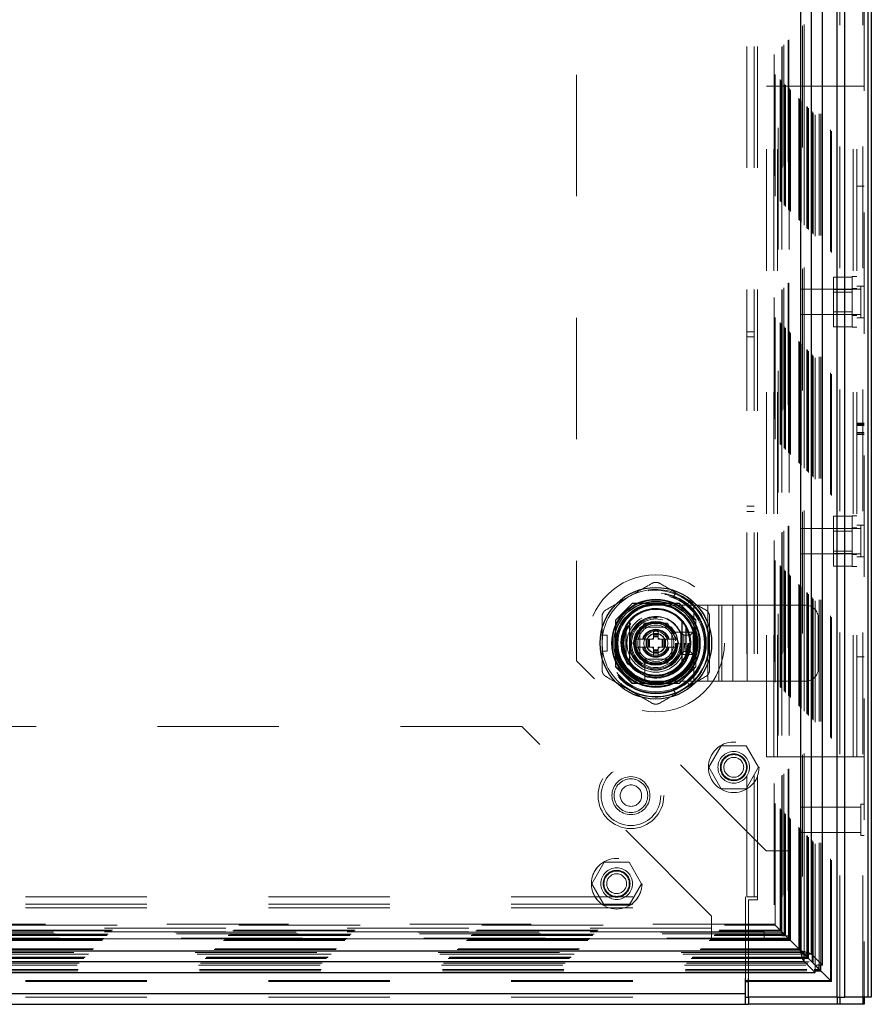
# Model space of a CAD drawing. Header units: inches. Extents: x 0.2 to 10.8, y 0.2 to 8.2.
# Tile 63 of 127: x 4.2 to 4.9, y 3 to 3.8. Entities that reach past the tile are written whole.
import ezdxf

# ---------------------------------------------------------------- set-up
doc = ezdxf.new("R2010")
doc.units = ezdxf.units.IN
doc.header["$MEASUREMENT"] = 0
doc.linetypes.add('HIDDEN', pattern=[0.075, 0.05, -0.025])

msp = doc.modelspace()

# ---------------------------------------------------------------- linework, layer by layer
at = {"color": 7, "linetype": 'HIDDEN', "lineweight": 18}
for p, q in [((4.9023883, 2.999053), (4.9023883, 5.4437021)), ((4.903267, 5.4448824), (4.903267, 2.999053)), ((4.881191, 2.999053), (4.881191, 5.4344696)), ((4.8833124, 2.999053), (4.8833124, 5.4347285)), ((4.8765283, 3.0117741), (4.8765283, 5.4221488)), ((4.8756044, 3.012687), (4.8756044, 5.4212358)), ((4.8604944, 3.0277936), (4.8604944, 5.4061276)), ((4.8613994, 3.026892), (4.8613994, 5.4070309)), ((4.8631017, 3.0251574), (4.8631017, 5.4087655)), ((4.8664681, 3.0259566), (4.8664681, 5.4079662)), ((4.8676013, 3.0258498), (4.8676013, 5.4080731)), ((4.8526581, 5.3982864), (4.8526581, 3.0356388)), ((4.8538523, 3.0344391), (4.8538523, 5.3994837)), ((4.8539863, 5.3996198), (4.8539863, 3.0343033)), ((4.8540171, 3.0342419), (4.8540171, 5.3996809)), ((4.8562789, 3.0320024), (4.8562789, 5.4019077)), ((4.8566861, 3.0316054), (4.8566861, 5.4023175)), ((4.8568358, 3.0314557), (4.8568358, 5.4024672)), ((4.8576497, 3.0306417), (4.8576497, 5.4032811)), ((4.8495002, 3.0387912), (4.8495002, 5.3951316)), ((4.850231, 3.0380605), (4.850231, 5.3958624)), ((4.8510627, 5.3967358), (4.8510627, 3.0371871)), ((4.8515333, 3.0367581), (4.8515333, 5.3971648)), ((4.8355771, 5.381228), (4.8355771, 3.0526957)), ((4.8371997, 5.3828311), (4.8371997, 3.0510918)), ((4.8374878, 3.0508036), (4.8374878, 5.3831192)), ((4.838417, 3.0498744), (4.838417, 5.3840484)), ((4.838658, 3.0496334), (4.838658, 5.3842894)), ((4.838658, 3.0496334), (4.838658, 5.3842894)), ((4.840902, 5.3865433), (4.840902, 3.0473495)), ((4.8409497, 3.0473418), (4.8409497, 5.3865811)), ((4.8413663, 3.0469251), (4.8413663, 5.3869977)), ((4.8413663, 5.3869977), (4.8413663, 3.0469251)), ((4.8415702, 3.0467444), (4.8415702, 5.3871712)), ((4.841783, 3.0465084), (4.841783, 5.3874144)), ((4.8426163, 3.0456751), (4.8426163, 5.3882477)), ((4.8292779, 5.3749079), (4.8292779, 3.0590157)), ((4.8300063, 3.0582851), (4.8300063, 5.3756377)), ((4.8340968, 3.0541947), (4.8340968, 5.3797282)), ((4.8348698, 3.0534216), (4.8348698, 5.3805012)), ((4.8066837, 3.0814696), (4.8066837, 5.3523863)), ((4.8126837, 3.0814696), (4.8126837, 5.3523863)), ((4.8156837, 3.0814696), (4.8156837, 5.3523863)), ((4.8156837, 3.0814696), (4.8156837, 5.3523863)), ((4.8325105, 5.3144198), (4.8325105, 3.1195031)), ((4.8325105, 5.3144198), (4.8325105, 3.1195031)), ((4.8355105, 5.3144198), (4.8355105, 3.1195031)), ((4.8415105, 5.3144198), (4.8415105, 3.1195031)), ((4.6665105, 5.1581698), (4.6665105, 3.2757531)), ((4.8231004, 3.7486363), (4.8291004, 3.7486363)), ((4.8231004, 3.196803), (4.8231004, 3.7486363)), ((4.8291004, 3.196803), (4.8291004, 3.7486363)), ((4.8321004, 3.7486363), (4.8291004, 3.7486363)), ((4.8321004, 3.196803), (4.8321004, 3.7486363)), ((4.8321004, 3.196803), (4.8321004, 3.7486363)), ((4.894267, 3.7486363), (4.8321004, 3.7486363)), ((4.894267, 3.196803), (4.894267, 3.7486363)), ((4.903267, 3.7486363), (4.894267, 3.7486363)), ((4.894267, 3.196803), (4.894267, 3.7486363)), ((4.897267, 3.196803), (4.897267, 3.7486363)), ((4.903267, 3.6663967), (4.897267, 3.6663967)), ((4.893517, 3.5916322), (4.8781004, 3.5916322)), ((4.8781004, 3.5916322), (4.8781004, 3.5813843)), ((4.893517, 3.550303), (4.893517, 3.5919696)), ((4.897267, 3.5919696), (4.893517, 3.5919696)), ((4.897267, 3.582178), (4.893517, 3.582178)), ((4.903267, 3.5841571), (4.897267, 3.5841571)), ((4.9006629, 3.5841571), (4.9006629, 3.5581155)), ((4.8511837, 3.581553), (4.8511837, 3.5607196)), ((4.9006629, 3.581553), (4.8511837, 3.581553)), ((4.893517, 3.5813843), (4.8781004, 3.5813843)), ((4.8781004, 3.5813843), (4.8781004, 3.5608883)), ((4.893517, 3.5792988), (4.8781004, 3.5792988)), ((4.8511837, 3.5607196), (4.9006629, 3.5607196)), ((4.8781004, 3.5629738), (4.893517, 3.5629738)), ((4.893517, 3.5608883), (4.8781004, 3.5608883)), ((4.8781004, 3.5608883), (4.8781004, 3.5506404)), ((4.893517, 3.5600946), (4.897267, 3.5600946)), ((4.903267, 3.5581155), (4.897267, 3.5581155)), ((4.893517, 3.5506404), (4.8781004, 3.5506404)), ((4.893517, 3.550303), (4.897267, 3.550303)), ((4.8126837, 3.546678), (4.8066837, 3.546678)), ((4.8066837, 3.5425113), (4.8126837, 3.5425113)), ((4.903267, 3.4713368), (4.897267, 3.4713368)), ((4.903267, 3.4709365), (4.897267, 3.4709365)), ((4.903267, 3.4706963), (4.897267, 3.4706963)), ((4.903267, 3.469876), (4.897267, 3.469876)), ((4.903267, 3.4694472), (4.897267, 3.4694472)), ((4.903267, 3.4633622), (4.897267, 3.4633622)), ((4.903267, 3.4623373), (4.897267, 3.4623373)), ((4.897267, 3.4621196), (4.903267, 3.4621196)), ((4.903267, 3.461953), (4.897267, 3.461953)), ((4.8066837, 3.402928), (4.8126837, 3.402928)), ((4.8066837, 3.3987613), (4.8126837, 3.3987613)), ((4.893517, 3.3947989), (4.8781004, 3.3947989)), ((4.8781004, 3.3947989), (4.8781004, 3.3845509)), ((4.893517, 3.3534696), (4.893517, 3.3951363)), ((4.897267, 3.3951363), (4.893517, 3.3951363)), ((4.8511837, 3.3847196), (4.8511837, 3.3638863)), ((4.9006629, 3.3847196), (4.8511837, 3.3847196)), ((4.893517, 3.3845509), (4.8781004, 3.3845509)), ((4.8781004, 3.3845509), (4.8781004, 3.364055)), ((4.893517, 3.3824655), (4.8781004, 3.3824655)), ((4.897267, 3.3853446), (4.893517, 3.3853446)), ((4.903267, 3.3873238), (4.897267, 3.3873238)), ((4.9006629, 3.3873238), (4.9006629, 3.3612821)), ((4.8511837, 3.3638863), (4.9006629, 3.3638863)), ((4.8781004, 3.3661405), (4.893517, 3.3661405)), ((4.893517, 3.364055), (4.8781004, 3.364055)), ((4.8781004, 3.364055), (4.8781004, 3.353807)), ((4.893517, 3.3632613), (4.897267, 3.3632613)), ((4.903267, 3.3612821), (4.897267, 3.3612821)), ((4.893517, 3.353807), (4.8781004, 3.353807)), ((4.893517, 3.3534696), (4.897267, 3.3534696)), ((4.7461998, 3.3281679), (4.7483319, 3.3318608)), ((4.759697, 3.3252991), (4.7483319, 3.3318608)), ((4.7124691, 3.3230309), (4.6987605, 3.3093223)), ((4.7126191, 3.3231809), (4.7124691, 3.3230309)), ((4.7509686, 3.3230309), (4.7124691, 3.3230309)), ((4.7511185, 3.3231809), (4.7126191, 3.3231809)), ((4.7469035, 3.3230309), (4.7168341, 3.3230309)), ((4.7461998, 3.3281679), (4.757565, 3.3216063)), ((4.7646772, 3.3093223), (4.7509686, 3.3230309)), ((4.7648271, 3.3094722), (4.7511185, 3.3231809)), ((4.757565, 3.3216063), (4.759697, 3.3252991)), ((4.7318671, 3.3214742), (4.7631171, 3.3214742)), ((4.7631171, 3.2589742), (4.7631171, 3.3214742)), ((4.7631171, 3.3214742), (4.7862936, 3.3214742)), ((4.7631171, 3.2589742), (4.7631171, 3.3214742)), ((4.7747054, 3.2589742), (4.7747054, 3.3214742)), ((4.7837615, 3.2589742), (4.7837615, 3.3214742)), ((4.7862936, 3.2589742), (4.7862936, 3.3214742)), ((4.7862936, 3.3214742), (4.7953497, 3.3214742)), ((4.7953497, 3.2589742), (4.7953497, 3.3214742)), ((4.7953497, 3.3214742), (4.8069379, 3.3214742)), ((4.8069379, 3.2589742), (4.8069379, 3.3214742)), ((4.8069379, 3.3214742), (4.8552005, 3.3214742)), ((4.8069379, 3.2589742), (4.8069379, 3.3214742)), ((4.6987605, 3.3093223), (4.6987605, 3.2708229)), ((4.6989105, 3.3094722), (4.6989105, 3.2709728)), ((4.7129268, 3.2902225), (4.7223978, 3.3066267)), ((4.7223978, 3.3066267), (4.7413398, 3.3066267)), ((4.7413398, 3.3066267), (4.7508107, 3.2902225)), ((4.7646772, 3.2708229), (4.7646772, 3.3093223)), ((4.7648271, 3.2709728), (4.7648271, 3.3094722)), ((4.8656171, 3.2693908), (4.8656171, 3.3110575)), ((4.6990604, 3.3052572), (4.6990604, 3.2751878)), ((4.7187421, 3.3033492), (4.7187421, 3.2770992)), ((4.7449921, 3.3033492), (4.7187421, 3.3033492)), ((4.7187454, 3.2997891), (4.7187454, 3.2806559)), ((4.7414354, 3.3033459), (4.7223022, 3.3033459)), ((4.7299003, 3.300065), (4.7338373, 3.300065)), ((4.7299003, 3.300065), (4.7299003, 3.2982606)), ((4.7338373, 3.300065), (4.7338373, 3.2982606)), ((4.7449921, 3.2770992), (4.7449921, 3.3033492)), ((4.7449921, 3.2806559), (4.7449921, 3.2997891)), ((4.7590666, 3.2994089), (4.7454595, 3.2994089)), ((4.7524921, 3.2810575), (4.7524921, 3.2993908)), ((4.7549921, 3.2968908), (4.7524921, 3.2993908)), ((4.7524921, 3.2993908), (4.7624921, 3.2993908)), ((4.7599921, 3.2968908), (4.7624921, 3.2993908)), ((4.7624921, 3.2993908), (4.7624921, 3.2810575)), ((4.7646772, 3.2751878), (4.7646772, 3.3052572)), ((4.6875774, 3.2836608), (4.6875774, 3.2967842)), ((4.6875774, 3.2967842), (4.6918416, 3.2967842)), ((4.6918416, 3.2836608), (4.6918416, 3.2967842)), ((4.7238307, 3.2935034), (4.714821, 3.2935034)), ((4.7238307, 3.2935034), (4.7238307, 3.2869417)), ((4.7244869, 3.2935034), (4.7238307, 3.2935034)), ((4.7244869, 3.2935034), (4.7244869, 3.2869417)), ((4.7247752, 3.2935034), (4.7244869, 3.2935034)), ((4.725839, 3.2935034), (4.7247752, 3.2935034)), ((4.7247752, 3.2935034), (4.7247752, 3.2869417)), ((4.726535, 3.2935034), (4.725839, 3.2935034)), ((4.725839, 3.2935034), (4.725839, 3.2869417)), ((4.7299003, 3.2935034), (4.726535, 3.2935034)), ((4.726535, 3.2935034), (4.726535, 3.2869417)), ((4.7299003, 3.2982606), (4.7338373, 3.2982606)), ((4.7299003, 3.2982606), (4.7299003, 3.2976044)), ((4.7299003, 3.2976044), (4.7338373, 3.2976044)), ((4.7299003, 3.2976044), (4.7299003, 3.2973161)), ((4.7299003, 3.2973161), (4.7299003, 3.2962523)), ((4.7299003, 3.2973161), (4.7338373, 3.2973161)), ((4.7299003, 3.2962523), (4.7299003, 3.2955563)), ((4.7299003, 3.2962523), (4.7338373, 3.2962523)), ((4.7299003, 3.2955563), (4.7299003, 3.2935034)), ((4.7299003, 3.2955563), (4.7338373, 3.2955563)), ((4.7338373, 3.2982606), (4.7338373, 3.2976044)), ((4.7338373, 3.2976044), (4.7338373, 3.2973161)), ((4.7338373, 3.2973161), (4.7338373, 3.2962523)), ((4.7338373, 3.2962523), (4.7338373, 3.2955563)), ((4.7338373, 3.2955563), (4.7338373, 3.2935034)), ((4.7372026, 3.2935034), (4.7338373, 3.2935034)), ((4.7378985, 3.2935034), (4.7372026, 3.2935034)), ((4.7372026, 3.2935034), (4.7372026, 3.2869417)), ((4.7378985, 3.2935034), (4.7378985, 3.2869417)), ((4.7389624, 3.2935034), (4.7378985, 3.2935034)), ((4.7389624, 3.2935034), (4.7389624, 3.2869417)), ((4.7392507, 3.2935034), (4.7389624, 3.2935034)), ((4.7392507, 3.2935034), (4.7392507, 3.2869417)), ((4.7399068, 3.2935034), (4.7392507, 3.2935034)), ((4.7399068, 3.2935034), (4.7399068, 3.2869417)), ((4.7489165, 3.2935034), (4.7399068, 3.2935034)), ((4.7489165, 3.2935034), (4.7488269, 3.2936585)), ((4.7549921, 3.2835575), (4.7549921, 3.2968908)), ((4.7549921, 3.2968908), (4.7599921, 3.2968908)), ((4.7599921, 3.2968908), (4.7599921, 3.2835575)), ((4.6875774, 3.2836608), (4.6918416, 3.2836608)), ((4.7223978, 3.2738183), (4.7129268, 3.2902225)), ((4.7238307, 3.2869417), (4.714821, 3.2869417)), ((4.7244869, 3.2869417), (4.7238307, 3.2869417)), ((4.7247752, 3.2869417), (4.7244869, 3.2869417)), ((4.725839, 3.2869417), (4.7247752, 3.2869417)), ((4.726535, 3.2869417), (4.725839, 3.2869417)), ((4.7299003, 3.2869417), (4.726535, 3.2869417)), ((4.7299003, 3.2869417), (4.7299003, 3.2848887)), ((4.7299003, 3.2848887), (4.7299003, 3.2841928)), ((4.7299003, 3.2848887), (4.7338373, 3.2848887)), ((4.7299003, 3.2841928), (4.7299003, 3.2831289)), ((4.7299003, 3.2841928), (4.7338373, 3.2841928)), ((4.7299003, 3.2831289), (4.7338373, 3.2831289)), ((4.7299003, 3.2831289), (4.7299003, 3.2828406)), ((4.7299003, 3.2828406), (4.7338373, 3.2828406)), ((4.7299003, 3.2828406), (4.7299003, 3.2821845)), ((4.7299003, 3.2821845), (4.7338373, 3.2821845)), ((4.7299003, 3.2821845), (4.7299003, 3.28038)), ((4.7338373, 3.2869417), (4.7338373, 3.2848887)), ((4.7372026, 3.2869417), (4.7338373, 3.2869417)), ((4.7338373, 3.2848887), (4.7338373, 3.2841928)), ((4.7338373, 3.2841928), (4.7338373, 3.2831289)), ((4.7338373, 3.2831289), (4.7338373, 3.2828406)), ((4.7338373, 3.2828406), (4.7338373, 3.2821845)), ((4.7338373, 3.2821845), (4.7338373, 3.28038)), ((4.7378985, 3.2869417), (4.7372026, 3.2869417)), ((4.7389624, 3.2869417), (4.7378985, 3.2869417)), ((4.7392507, 3.2869417), (4.7389624, 3.2869417)), ((4.7399068, 3.2869417), (4.7392507, 3.2869417)), ((4.7489165, 3.2869417), (4.7399068, 3.2869417)), ((4.7508107, 3.2902225), (4.7413398, 3.2738183)), ((4.7488269, 3.2867865), (4.7489165, 3.2869417)), ((4.7549921, 3.2835575), (4.7524921, 3.2810575)), ((4.7599921, 3.2835575), (4.7549921, 3.2835575)), ((4.7599921, 3.2835575), (4.7624921, 3.2810575)), ((4.8227605, 3.1195031), (4.6665105, 3.2757531)), ((4.7187421, 3.2770992), (4.7449921, 3.2770992)), ((4.7223022, 3.2770992), (4.7414354, 3.2770992)), ((4.7226824, 3.2766318), (4.7226824, 3.2630247)), ((4.7299003, 3.28038), (4.7338373, 3.28038)), ((4.7624921, 3.2810575), (4.7524921, 3.2810575)), ((4.903267, 3.2790425), (4.897267, 3.2790425)), ((4.6987605, 3.2708229), (4.7124691, 3.2571143)), ((4.6989105, 3.2709728), (4.7126191, 3.2572642)), ((4.7413398, 3.2738183), (4.7223978, 3.2738183)), ((4.7509686, 3.2571143), (4.7646772, 3.2708229)), ((4.7646772, 3.2708229), (4.7648271, 3.2709728)), ((4.7318671, 3.2589742), (4.7631171, 3.2589742)), ((4.757565, 3.2588388), (4.7461998, 3.2522771)), ((4.759697, 3.2551459), (4.757565, 3.2588388)), ((4.7631171, 3.2589742), (4.7862936, 3.2589742)), ((4.7862936, 3.2589742), (4.7953497, 3.2589742)), ((4.7953497, 3.2589742), (4.8069379, 3.2589742)), ((4.8069379, 3.2589742), (4.8552005, 3.2589742)), ((4.7124691, 3.2571143), (4.7509686, 3.2571143)), ((4.7126191, 3.2572642), (4.7511185, 3.2572642)), ((4.7168341, 3.2574141), (4.7469035, 3.2574141)), ((4.7483319, 3.2485843), (4.7461998, 3.2522771)), ((4.759697, 3.2551459), (4.7483319, 3.2485843)), ((4.6215662, 3.2218226), (3.1969828, 3.2218226)), ((4.7778162, 3.0655726), (4.6215662, 3.2218226)), ((4.7857625, 3.2058643), (4.7755146, 3.1881143)), ((4.8062585, 3.2058643), (4.7857625, 3.2058643)), ((4.8165065, 3.1881143), (4.8062585, 3.2058643)), ((4.8231004, 3.196803), (4.8291004, 3.196803)), ((4.8321004, 3.196803), (4.8291004, 3.196803)), ((4.894267, 3.196803), (4.8321004, 3.196803)), ((4.903267, 3.196803), (4.894267, 3.196803)), ((4.7755146, 3.1881143), (4.7857625, 3.1703643)), ((4.8062585, 3.1703643), (4.8165065, 3.1881143)), ((4.7857625, 3.1703643), (4.8062585, 3.1703643)), ((4.8511837, 3.155303), (4.8511837, 3.1344696)), ((4.9006629, 3.155303), (4.8511837, 3.155303)), ((4.9006629, 3.1579071), (4.9006629, 3.1318655)), ((4.903267, 3.1579071), (4.9006629, 3.1579071)), ((4.8511837, 3.1344696), (4.9006629, 3.1344696)), ((4.9006629, 3.1318655), (4.903267, 3.1318655)), ((4.8325105, 3.1195031), (4.8227605, 3.1195031)), ((4.8415105, 3.1195031), (4.8325105, 3.1195031)), ((4.8355105, 3.1195031), (4.8355105, 3.0495031)), ((4.8415105, 3.1195031), (4.8415105, 3.0495031)), ((4.6893459, 3.1100726), (4.6790979, 3.0923226)), ((4.7098418, 3.1100726), (4.6893459, 3.1100726)), ((4.7200898, 3.0923226), (4.7098418, 3.1100726)), ((4.6790979, 3.0923226), (4.6893459, 3.0745726)), ((4.7098418, 3.0745726), (4.7200898, 3.0923226)), ((3.0128429, 3.0814696), (4.8056912, 3.0814696)), ((4.8056912, 3.0724696), (4.8056912, 3.0814696)), ((4.8156837, 3.0814696), (4.8066837, 3.0814696)), ((4.8156837, 3.0789696), (4.8156837, 3.0814696)), ((3.0128429, 3.0754696), (4.8056912, 3.0754696)), ((3.0128429, 3.0724696), (4.8056912, 3.0724696)), ((3.0128429, 3.0724696), (4.8056912, 3.0724696)), ((4.6893459, 3.0745726), (4.7098418, 3.0745726)), ((4.8056912, 3.0143878), (4.8056912, 3.0724696)), ((4.8081837, 3.0789696), (4.8156837, 3.0789696)), ((4.8081837, 3.0143878), (4.8081837, 3.0789696)), ((4.8418007, 3.0465118), (4.8417975, 3.0786546)), ((4.7778162, 3.0558226), (4.7778162, 3.0655726)), ((2.988487, 3.0582851), (4.8300063, 3.0582851)), ((4.8292944, 3.0590187), (2.9892043, 3.0590187)), ((4.7778162, 3.0558226), (3.0407328, 3.0558226)), ((4.7778162, 3.0558226), (3.0407328, 3.0558226)), ((4.7778162, 3.0468226), (4.7778162, 3.0558226)), ((4.8340968, 3.0541947), (4.8300063, 3.0582851)), ((2.9775437, 3.0473418), (4.8409497, 3.0473418)), ((4.840973, 3.0473548), (2.9775614, 3.0473548)), ((2.9798354, 3.0496334), (4.838658, 3.0496334)), ((2.9798354, 3.0496334), (4.838658, 3.0496334)), ((2.9800763, 3.0498744), (4.838417, 3.0498744)), ((2.9810055, 3.0508036), (4.8374878, 3.0508036)), ((4.8371997, 3.0510918), (2.9812937, 3.0510918)), ((4.8358466, 3.0524617), (2.9826225, 3.0524617)), ((4.8357917, 3.0525054), (2.9826953, 3.0525054)), ((2.9836235, 3.0534216), (4.8348698, 3.0534216)), ((2.9843966, 3.0541947), (4.8340968, 3.0541947)), ((4.7778162, 3.0528226), (3.0407328, 3.0528226)), ((4.8209828, 3.0528226), (4.7778162, 3.0528226)), ((4.8209828, 3.0528226), (4.8209828, 3.0468226)), ((4.8348698, 3.0534216), (4.8340968, 3.0541947)), ((4.8358989, 3.0523926), (4.8348698, 3.0534216)), ((4.8415105, 3.0495031), (4.8355105, 3.0495031)), ((4.8374878, 3.0508036), (4.8371997, 3.0510918)), ((4.841783, 3.0465084), (4.838417, 3.0498744)), ((2.975877, 3.0456751), (4.8426163, 3.0456751)), ((2.9767104, 3.0465084), (4.841783, 3.0465084)), ((2.9767349, 3.0465025), (4.841774, 3.0465025)), ((2.9768852, 3.0466675), (4.8416073, 3.0466675)), ((2.977127, 3.0469251), (4.8413663, 3.0469251)), ((2.977127, 3.0469251), (4.8413663, 3.0469251)), ((4.7778162, 3.0468226), (3.0407328, 3.0468226)), ((4.8209828, 3.0468226), (4.7778162, 3.0468226)), ((4.8426163, 3.0456751), (4.841783, 3.0465084)), ((2.9616576, 3.0314557), (4.8568358, 3.0314557)), ((2.9618073, 3.0316054), (4.8566861, 3.0316054)), ((2.9620388, 3.0318328), (4.8564404, 3.0318328)), ((4.8540933, 3.0342087), (2.9644032, 3.0342087)), ((2.9644855, 3.0342326), (4.8540079, 3.0342326)), ((2.964641, 3.0344391), (4.8538523, 3.0344391)), ((4.8526667, 3.0356077), (2.9658274, 3.0356077)), ((2.96696, 3.0367581), (4.8515333, 3.0367581)), ((2.9674306, 3.0371871), (4.8510627, 3.0371871)), ((2.9682624, 3.0380605), (4.850231, 3.0380605)), ((2.9689931, 3.0387912), (4.8495002, 3.0387912)), ((4.850231, 3.0380605), (4.8495002, 3.0387912)), ((4.8512199, 3.0370716), (4.850231, 3.0380605)), ((2.955401, 3.0251481), (4.8630924, 3.0251481)), ((2.9570939, 3.026892), (4.8613994, 3.026892)), ((2.9580788, 3.0278815), (4.8604118, 3.0278815)), ((2.9608436, 3.0306417), (4.8576497, 3.0306417)), ((4.8625438, 3.0257477), (4.8613994, 3.026892)), ((4.8625004, 3.02574), (4.8630924, 3.0251481)), ((4.8631017, 3.0251574), (4.8625105, 3.0257486)), ((4.8630924, 3.0196548), (4.8630924, 3.0251481)), ((4.8686167, 3.0251574), (4.8631017, 3.0251574)), ((4.8643019, 3.0239895), (4.8676207, 3.0206704)), ((2.9560946, 3.0206901), (4.8623988, 3.0206901)), ((2.9562015, 3.0218233), (4.8622919, 3.0218233)), ((3.0128429, 3.012687), (4.8056912, 3.012687)), ((3.0128429, 3.0117544), (4.8056912, 3.0117544)), ((4.8081837, 3.012687), (4.8756044, 3.012687)), ((4.8081837, 3.0117544), (4.87652, 3.0117544)), ((4.8756044, 3.012687), (4.8739556, 3.0143447)), ((3.0128429, 3.002053), (4.8056912, 3.002053)), ((3.0128429, 2.999053), (4.8056912, 2.999053))]:
    msp.add_line(p, q, dxfattribs=at)
at = {"color": 7, "linetype": 'Continuous', "lineweight": 25}
for p, q in [((4.906631, 2.999053), (4.906631, 5.4437021)), ((4.909267, 5.4448824), (4.909267, 2.999053)), ((4.881191, 2.999053), (4.881191, 5.4344696)), ((4.887555, 2.999053), (4.887555, 5.4347285)), ((4.8690105, 3.0251574), (4.8690105, 5.4087655)), ((4.859926, 3.0342419), (4.859926, 5.3996809)), ((4.8510627, 5.3967358), (4.8510627, 3.0371871)), ((4.7072625, 3.3039105), (4.7072625, 3.2765345)), ((4.7564751, 3.3039105), (4.7564751, 3.2765345)), ((2.9674306, 3.0371871), (4.8510627, 3.0371871)), ((4.8540333, 3.0342581), (4.8512199, 3.0370716)), ((4.8540079, 3.0283238), (4.8540079, 3.0342326)), ((4.8540079, 3.0342326), (4.8625004, 3.02574)), ((4.859926, 3.0342419), (4.8540171, 3.0342419)), ((4.8625105, 3.0257486), (4.8540171, 3.0342419)), ((4.8690105, 3.0251574), (4.859926, 3.0342419)), ((2.9644855, 3.0283238), (4.8540079, 3.0283238)), ((4.8540079, 3.0283238), (4.8630924, 3.0192393)), ((4.8664681, 3.0218233), (4.8625438, 3.0257477)), ((4.8664681, 3.0218233), (4.8664681, 3.0259566)), ((4.8676013, 3.0206901), (4.8676013, 3.0258498)), ((4.8690105, 3.0251574), (4.8686167, 3.0251574)), ((2.955401, 3.0192393), (4.8630924, 3.0192393)), ((4.8622919, 3.0218233), (4.8664681, 3.0218233)), ((4.8623988, 3.0206901), (4.8676013, 3.0206901)), ((4.8630924, 3.0192393), (4.8630924, 3.0196548)), ((4.8676013, 3.0206901), (4.8664681, 3.0218233)), ((4.8056912, 3.002053), (4.8056912, 3.0143878)), ((4.8056912, 3.012687), (4.8081837, 3.012687)), ((4.8056912, 3.0117544), (4.8081837, 3.0117544)), ((4.8081837, 2.999053), (4.8081837, 3.0143878)), ((3.0128429, 3.002053), (4.8056912, 3.002053)), ((4.8056912, 2.993053), (4.8056912, 3.002053)), ((4.8056912, 2.999053), (4.8081837, 2.999053)), ((4.881191, 2.999053), (4.8081837, 2.999053)), ((4.8081912, 2.999053), (4.8081912, 2.993053)), ((4.881191, 2.999053), (4.887555, 2.999053)), ((4.8811943, 2.999053), (4.8811943, 2.993053)), ((4.8833133, 2.999053), (4.8833133, 2.993053)), ((4.906631, 2.999053), (4.887555, 2.999053)), ((4.9023893, 2.999053), (4.9023893, 2.993053)), ((4.903267, 2.999053), (4.903267, 2.993053)), ((4.909267, 2.999053), (4.906631, 2.999053)), ((3.0128429, 2.993053), (4.8056912, 2.993053)), ((4.8056912, 2.993053), (4.8081912, 2.993053)), ((4.8811943, 2.993053), (4.8081912, 2.993053)), ((4.8833133, 2.993053), (4.8811943, 2.993053)), ((4.9023893, 2.993053), (4.8833133, 2.993053)), ((4.903267, 2.993053), (4.9023893, 2.993053))]:
    msp.add_line(p, q, dxfattribs=at)
at = {"color": 7, "linetype": 'HIDDEN', "lineweight": 18, "flags": 128}
for points in [[(4.7540145, 3.3285799), (4.7488183, 3.3311424), (4.7480875, 3.3314375)], [(4.7594527, 3.3248758), (4.7588316, 3.3253612), (4.7540145, 3.3285799)], [(4.6880662, 3.2967842), (4.6879564, 3.2960037), (4.6875774, 3.2902225)], [(4.6875774, 3.2902225), (4.6879564, 3.2844413), (4.6880662, 3.2836608)], [(4.7480875, 3.2490075), (4.7488183, 3.2493027), (4.7540145, 3.2518651)], [(4.7540145, 3.2518651), (4.7588316, 3.2550838), (4.7594527, 3.2555692)]]:
    msp.add_lwpolyline(points, dxfattribs=at)
at = {"color": 7, "linetype": 'HIDDEN', "lineweight": 18}
for centre, radius in [((4.7318688, 3.2902225), 0.0564167), ((4.7317605, 3.2900448), 0.04375), ((4.7318688, 3.2902225), 0.0415329), ((4.7318688, 3.2902225), 0.0415026), ((4.7318688, 3.2902225), 0.0408935), ((4.7318688, 3.2902225), 0.0400262), ((4.7318688, 3.2902225), 0.0362533), ((4.7318688, 3.2902225), 0.0360892), ((4.7318688, 3.2902225), 0.0337927), ((4.7318688, 3.2902225), 0.0334252), ((4.7318688, 3.2902225), 0.0319882), ((4.7318688, 3.2902225), 0.0270669), ((4.7318688, 3.2902225), 0.0264108), ((4.7318688, 3.2902225), 0.0264108), ((4.7318688, 3.2902225), 0.0262467), ((4.7318688, 3.2902225), 0.0237861), ((4.7318688, 3.2902225), 0.0209974), ((4.7318688, 3.2902225), 0.0200131), ((4.7318688, 3.2902225), 0.0172244), ((4.7318688, 3.2902225), 0.0164042), ((4.7318688, 3.2902225), 0.0162402), ((4.7318688, 3.2902225), 0.0149278), ((4.7318688, 3.2902225), 0.0098425), ((4.7318688, 3.2902225), 0.0080659), ((4.7318688, 3.2902225), 0.0078297), ((4.7960105, 3.1881143), 0.0208333), ((4.7960105, 3.1881143), 0.0130208), ((4.7960105, 3.1881143), 0.0110417), ((4.7960105, 3.1881143), 0.0104167), ((4.7960105, 3.1881143), 0.0081625), ((4.7113504, 3.164803), 0.0270833), ((4.7113504, 3.164803), 0.0245833), ((4.7113504, 3.164803), 0.0245833), ((4.7113504, 3.164803), 0.015625), ((4.7113504, 3.164803), 0.0138333), ((4.7113504, 3.164803), 0.0088333), ((4.6995939, 3.0923226), 0.0208333), ((4.6996495, 3.0923226), 0.0208333), ((4.6995939, 3.0923226), 0.0130208), ((4.6995939, 3.0923226), 0.0110417), ((4.6995939, 3.0923226), 0.0104167), ((4.6995939, 3.0923226), 0.0081625)]:
    msp.add_circle(centre, radius, dxfattribs=at)
at = {"color": 7, "linetype": 'Continuous', "lineweight": 25}
for radius in [0.0459318, 0.0362814, 0.0358174, 0.0344488, 0.0328084, 0.0321054, 0.0180446]:
    msp.add_circle((4.7318688, 3.2902225), radius, dxfattribs=at)
at = {"color": 7, "linetype": 'HIDDEN', "lineweight": 18}
for centre, radius, start, end in [((4.7318688, 3.2902225), 0.0442913, 68.5196243, 120), ((4.7318688, 3.2902225), 0.0442913, 120, 171.4803757), ((4.7318688, 3.2902225), 0.0442913, 0, 51.4803757), ((4.7318671, 3.2902242), 0.03125, 90, 270), ((4.7318688, 3.2902225), 0.0287073, 18.6629249, 251.3370751), ((4.8552005, 3.3110575), 0.0104167, 0, 90), ((4.7318688, 3.2902225), 0.0218176, 7.3528467, 175.552299), ((4.7318688, 3.2902225), 0.0221457, 10.98225, 167.5591528), ((4.7318688, 3.2902225), 0.0173027, 108.5459072, 131.4540928), ((4.7318688, 3.2902225), 0.0173027, 48.5459072, 71.4540928), ((4.7318688, 3.2902225), 0.0114829, 16.6015496, 163.3984504), ((4.7318688, 3.2902225), 0.0108268, 17.6397014, 162.3602986), ((4.7318688, 3.2902225), 0.0287073, 251.3370751, 18.6629249), ((4.7318688, 3.2902225), 0.0173027, 168.5459072, 169.0697518), ((4.7318688, 3.2902225), 0.0045801, 115.4548319, 134.2475009), ((4.7318688, 3.2902225), 0.0045801, 45.7524991, 64.5451681), ((4.7318688, 3.2902225), 0.0173027, 10.9302482, 11.4540928), ((4.7318688, 3.2902225), 0.0442913, 188.5196243, 240), ((4.7318688, 3.2902225), 0.0221457, 191.9005369, 270), ((4.7318688, 3.2902225), 0.0218176, 189.0369276, 270), ((4.7318688, 3.2902225), 0.0173027, 190.9302482, 191.4540928), ((4.7318688, 3.2902225), 0.0114829, 196.6015496, 343.3984504), ((4.7318688, 3.2902225), 0.0108268, 197.6397014, 342.3602986), ((4.7318688, 3.2902225), 0.0045801, 225.7524991, 244.5451681), ((4.7318688, 3.2902225), 0.0218176, 270, 354.2412475), ((4.7318688, 3.2902225), 0.0221457, 270, 349.2593124), ((4.7318688, 3.2902225), 0.0045801, 295.4548319, 314.2475009), ((4.7318688, 3.2902225), 0.0173027, 348.5459072, 349.0697518), ((4.7318688, 3.2902225), 0.0442913, 308.5196243, 0), ((4.7318688, 3.2902225), 0.0173027, 228.5459072, 251.4540928), ((4.7318688, 3.2902225), 0.0173027, 288.5459072, 311.4540928), ((4.8552005, 3.2693908), 0.0104167, 270, 0), ((4.7318688, 3.2902225), 0.0442913, 240, 291.4803757)]:
    msp.add_arc(centre, radius, start, end, dxfattribs=at)
at = {"color": 7, "linetype": 'Continuous', "lineweight": 25}
for radius, start, end in [(0.0278871, 40.1191669, 139.8808331), (0.0281573, 150.9137041, 209.0862959), (0.0281573, 330.9137041, 29.0862959), (0.0278871, 220.1191669, 319.8808331)]:
    msp.add_arc((4.7318688, 3.2902225), radius, start, end, dxfattribs=at)
at = {"color": 7, "linetype": 'HIDDEN', "lineweight": 18}
for points, knots in [([(4.8358997, 5.3815211), (4.8359021, 5.3765693), (4.8359076, 5.3649913), (4.8359046, 5.346676), (4.8359033, 5.3267871), (4.8359043, 5.2980873), (4.835904, 5.2606672), (4.8359042, 5.1745573), (4.835904, 5.0052879), (4.8359041, 4.6754107), (4.8359039, 4.1720925), (4.8359048, 3.6530454), (4.8359033, 3.3029033), (4.8359042, 3.1742838), (4.8359042, 3.1528995), (4.8359033, 3.1314143), (4.8359041, 3.1097864), (4.8359075, 3.0888801), (4.835901, 3.0701914), (4.8358928, 3.0583373), (4.8358807, 3.0528519), (4.8358797, 3.0524103)], [0, 0, 0, 0, 0.006378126, 0.014913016, 0.023590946, 0.031995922, 0.051879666, 0.071789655, 0.142909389, 0.269906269, 0.496686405, 0.791206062, 0.938462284, 0.94768536, 0.956873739, 0.966006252, 0.97535925, 0.984731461, 0.992934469, 0.999431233, 1, 1, 1, 1]), ([(4.897267, 3.4635524), (4.8982669, 3.4635547), (4.9002669, 3.4635593), (4.9022669, 3.4635547), (4.903267, 3.4635524)], [0, 0, 0, 0, 0.49995448, 1, 1, 1, 1]), ([(4.7285879, 3.3394716), (4.729086, 3.3397591), (4.7296117, 3.3399768), (4.7307179, 3.3402743), (4.7312949, 3.3403504), (4.7324371, 3.3403509), (4.7330174, 3.3402745), (4.7341194, 3.339979), (4.7346516, 3.3397591), (4.7351496, 3.3394716)], [0, 0, 0, 0, 0.25, 0.25, 0.5, 0.5, 0.75, 0.75, 1, 1, 1, 1]), ([(4.6875774, 3.3120058), (4.6875774, 3.3125809), (4.6876518, 3.313145), (4.6879472, 3.3142517), (4.6881698, 3.3147895), (4.6887405, 3.3157789), (4.6890968, 3.3162433), (4.6899038, 3.3170498), (4.6903602, 3.3174008), (4.6908583, 3.3176883)], [0, 0, 0, 0, 0.25, 0.25, 0.5, 0.5, 0.75, 0.75, 1, 1, 1, 1]), ([(4.7728793, 3.3176883), (4.7733773, 3.3174008), (4.7738288, 3.3170543), (4.7746394, 3.3162451), (4.7749939, 3.3157835), (4.7755654, 3.3147945), (4.7757894, 3.3142537), (4.7760844, 3.3131516), (4.7761601, 3.3125809), (4.7761601, 3.3120058)], [0, 0, 0, 0, 0.25, 0.25, 0.5, 0.5, 0.75, 0.75, 1, 1, 1, 1]), ([(4.7625095, 3.2994089), (4.7625095, 3.2994089), (4.7624152, 3.2994089), (4.7620583, 3.2994089), (4.7617949, 3.2994089), (4.7611535, 3.2994089), (4.7607703, 3.2994089), (4.7599515, 3.2994089), (4.7595104, 3.2994089), (4.7590666, 3.2994089)], [0, 0, 0, 0, 0.25, 0.25, 0.5, 0.5, 0.75, 0.75, 1, 1, 1, 1]), ([(4.6908583, 3.2627567), (4.6903602, 3.2630443), (4.6899088, 3.2633907), (4.6890982, 3.2641999), (4.6887437, 3.2646616), (4.6881722, 3.2656506), (4.6879482, 3.2661913), (4.6876531, 3.2672934), (4.6875774, 3.2678642), (4.6875774, 3.2684393)], [0, 0, 0, 0, 0.25, 0.25, 0.5, 0.5, 0.75, 0.75, 1, 1, 1, 1]), ([(4.7761601, 3.2684393), (4.7761601, 3.2678642), (4.7760858, 3.2673), (4.7757903, 3.2661934), (4.7755678, 3.2656556), (4.7749971, 3.2646661), (4.7746407, 3.2642018), (4.7738338, 3.2633952), (4.7733774, 3.2630443), (4.7728793, 3.2627567)], [0, 0, 0, 0, 0.25, 0.25, 0.5, 0.5, 0.75, 0.75, 1, 1, 1, 1]), ([(4.7226824, 3.2630247), (4.7226824, 3.2625806), (4.7226824, 3.2621457), (4.7226824, 3.2613204), (4.7226824, 3.2609414), (4.7226824, 3.2599742), (4.7226824, 3.2595818), (4.7226824, 3.2595818)], [0, 0, 0, 0, 0.25, 0.25, 0.5, 0.5, 1, 1, 1, 1]), ([(4.7351496, 3.2409735), (4.7346516, 3.2406859), (4.7341258, 3.2404682), (4.7330197, 3.2401708), (4.7324427, 3.2400946), (4.7313004, 3.2400941), (4.7307201, 3.2401706), (4.7296182, 3.2404661), (4.729086, 3.2406859), (4.7285879, 3.2409735)], [0, 0, 0, 0, 0.25, 0.25, 0.5, 0.5, 0.75, 0.75, 1, 1, 1, 1]), ([(4.8300063, 3.0582851), (4.8298178, 3.058472), (4.8295493, 3.0587382), (4.8293275, 3.0589711), (4.8292852, 3.0590286), (4.829305, 3.0590121), (4.8293765, 3.0589274), (4.8295199, 3.0587662), (4.8298322, 3.0584737), (4.8303192, 3.0579861), (4.8309193, 3.057369), (4.8325222, 3.0557756), (4.8337273, 3.0545633), (4.8352224, 3.0530691), (4.8355933, 3.0526985)], [0, 0, 0, 0, 0.11742846, 0.16734629, 0.19549189, 0.22230293, 0.24846809, 0.27362412, 0.31066262, 0.36279295, 0.43775814, 0.49621509, 0.87502931, 1, 1, 1, 1]), ([(4.838417, 3.0498744), (4.8376674, 3.0506202), (4.8366881, 3.0515946), (4.8358543, 3.0524442), (4.835646, 3.0526544), (4.8355821, 3.0527044), (4.8356016, 3.0527013), (4.8356587, 3.052657), (4.8357326, 3.0525787), (4.8358252, 3.0524734), (4.8359736, 3.0523149), (4.8362928, 3.0520029), (4.8373011, 3.0509831), (4.8381188, 3.0501694), (4.8387828, 3.0495086)], [0, 0, 0, 0, 0.35547859, 0.464432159, 0.504182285, 0.533886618, 0.555831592, 0.577737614, 0.588559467, 0.599580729, 0.622907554, 0.646203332, 0.712673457, 1, 1, 1, 1]), ([(4.840973, 3.0473214), (4.8409303, 3.0473668), (4.840874, 3.0474269), (4.84092, 3.0473728), (4.8410079, 3.0472949), (4.8411833, 3.0471202), (4.8413945, 3.0468955), (4.8418432, 3.0464456), (4.8425719, 3.0457213), (4.8438197, 3.0444715), (4.8459705, 3.0423008), (4.8471995, 3.0412534), (4.8484607, 3.0398186), (4.8488889, 3.0394266), (4.8494335, 3.0388531), (4.8502042, 3.0380863), (4.850799, 3.0374863), (4.8511378, 3.03715), (4.8511986, 3.0370896)], [0, 0, 0, 0, 0.04354935, 0.05753047, 0.07683237, 0.09660739, 0.11774241, 0.1299539, 0.2011022, 0.27649843, 0.42599444, 0.76156706, 0.78017388, 0.80814973, 0.85938159, 0.90501568, 0.98294231, 1, 1, 1, 1]), ([(4.8562769, 3.0320024), (4.8563332, 3.0319428), (4.8564744, 3.031793), (4.8566143, 3.03167), (4.8566985, 3.0315961)], [0, 0, 0, 0, 0.39820961, 1, 1, 1, 1]), ([(4.8604118, 3.02788), (4.8605264, 3.027764), (4.8607411, 3.0275468), (4.860978, 3.0273086), (4.8610946, 3.027199), (4.8611202, 3.0271737), (4.861123, 3.0271709), (4.861124, 3.0271698), (4.8611242, 3.0271697), (4.8611662, 3.027127), (4.8612502, 3.0270402), (4.8613472, 3.0269365), (4.8614099, 3.0268724), (4.861435, 3.0268531), (4.8614108, 3.0268796), (4.8613994, 3.026892)], [0, 0, 0, 0, 0.2315804, 0.43392105, 0.48868938, 0.49320665, 0.49526699, 0.49551521, 0.49563854, 0.49568896, 0.5984639, 0.71869024, 0.82555084, 0.9179836, 1, 1, 1, 1]), ([(4.8754604, 3.0128318), (4.8755149, 3.0127773), (4.875683, 3.012609), (4.8759747, 3.0123233), (4.8762399, 3.0120337), (4.8764035, 3.0118848), (4.8764752, 3.0118197), (4.8765068, 3.0117713), (4.8765364, 3.0117427), (4.8764546, 3.0118713), (4.8760007, 3.0123067), (4.8756044, 3.012687)], [0, 0, 0, 0, 0.04638081, 0.14315484, 0.24017942, 0.26911191, 0.2857911, 0.31277918, 0.34557504, 0.4285224, 1, 1, 1, 1])]:
    msp.add_open_spline(points, degree=3, knots=knots, dxfattribs=at)
for points in [[(4.7097231, 3.3285799), (4.7160358, 3.3322246), (4.7223214, 3.3358536), (4.7285879, 3.3394716)], [(4.7483319, 3.3318608), (4.7439232, 3.3344062), (4.7395305, 3.3369423), (4.7351496, 3.3394716)], [(4.6908583, 3.3176883), (4.6971248, 3.3213063), (4.7034104, 3.3249353), (4.7097231, 3.3285799)], [(4.7728793, 3.3176883), (4.7684984, 3.3202176), (4.7641058, 3.3227537), (4.759697, 3.3252991)], [(4.6875774, 3.2967842), (4.6875774, 3.301875), (4.6875774, 3.3069471), (4.6875774, 3.3120058)], [(4.7761601, 3.3120058), (4.7761601, 3.3047698), (4.7761601, 3.2975118), (4.7761601, 3.2902225)], [(4.6875774, 3.2684393), (4.6875774, 3.2734979), (4.6875774, 3.2785701), (4.6875774, 3.2836608)], [(4.7761601, 3.2902225), (4.7761601, 3.2829332), (4.7761601, 3.2756752), (4.7761601, 3.2684393)], [(4.7097231, 3.2518651), (4.7034104, 3.2555097), (4.6971248, 3.2591387), (4.6908583, 3.2627567)], [(4.7728793, 3.2627567), (4.7684984, 3.2602274), (4.7641058, 3.2576913), (4.759697, 3.2551459)], [(4.7285879, 3.2409735), (4.7223214, 3.2445915), (4.7160358, 3.2482205), (4.7097231, 3.2518651)], [(4.7483319, 3.2485843), (4.7439232, 3.2460389), (4.7395305, 3.2435028), (4.7351496, 3.2409735)]]:
    msp.add_open_spline(points, degree=3, dxfattribs=at)
at = {"color": 7, "linetype": 'Continuous', "lineweight": 25}
for points, knots in [([(4.7103901, 3.308009), (4.7102476, 3.3078369), (4.7100187, 3.3076041), (4.7094877, 3.3070358), (4.7091873, 3.3067004), (4.7086023, 3.3059786), (4.7083118, 3.3055868), (4.7077625, 3.304769), (4.7075047, 3.3043459), (4.7072625, 3.3039105)], [0, 0, 0, 0, 0.25, 0.25, 0.5, 0.5, 0.75, 0.75, 1, 1, 1, 1]), ([(4.7105433, 3.2722526), (4.7105433, 3.2722526), (4.7105433, 3.2723055), (4.7105433, 3.2725092), (4.7105433, 3.2726626), (4.7105433, 3.2730542), (4.7105433, 3.2732905), (4.7105433, 3.2738349), (4.7105433, 3.2741446), (4.7105433, 3.2751368), (4.7105433, 3.2758988), (4.7105433, 3.2775275), (4.7105433, 3.2783816), (4.7105433, 3.2801445), (4.7105433, 3.281059), (4.7105433, 3.2828862), (4.7105433, 3.2838031), (4.7105433, 3.2865606), (4.7105433, 3.2884074), (4.7105433, 3.2921111), (4.7105433, 3.2939763), (4.7105433, 3.2976724), (4.7105433, 3.299519), (4.7105433, 3.3021383), (4.7105433, 3.3029938), (4.7105433, 3.3046067), (4.7105433, 3.3053556), (4.7105433, 3.3066706), (4.7105433, 3.3072097), (4.7105433, 3.30779), (4.7105433, 3.30794), (4.7105433, 3.3081402), (4.7105433, 3.3081924), (4.7105433, 3.3081924)], [0, 0, 0, 0, 0.03125, 0.03125, 0.0625, 0.0625, 0.09375, 0.09375, 0.125, 0.125, 0.1875, 0.1875, 0.25, 0.25, 0.3125, 0.3125, 0.375, 0.375, 0.5, 0.5, 0.625, 0.625, 0.75, 0.75, 0.8125, 0.8125, 0.875, 0.875, 0.9375, 0.9375, 0.96875, 0.96875, 1, 1, 1, 1]), ([(4.7531942, 3.3081924), (4.7531942, 3.3081924), (4.7531942, 3.3081395), (4.7531942, 3.3079359), (4.7531942, 3.3077824), (4.7531942, 3.3073909), (4.7531942, 3.3071546), (4.7531942, 3.3066101), (4.7531942, 3.3063004), (4.7531942, 3.3053083), (4.7531942, 3.3045463), (4.7531942, 3.3029175), (4.7531942, 3.3020635), (4.7531942, 3.3003005), (4.7531942, 3.2993861), (4.7531942, 3.2975589), (4.7531942, 3.2966419), (4.7531942, 3.2938844), (4.7531942, 3.2920377), (4.7531942, 3.288334), (4.7531942, 3.2864687), (4.7531942, 3.2827726), (4.7531942, 3.280926), (4.7531942, 3.2783067), (4.7531942, 3.2774512), (4.7531942, 3.2758383), (4.7531942, 3.2750895), (4.7531942, 3.2737745), (4.7531942, 3.2732353), (4.7531942, 3.272655), (4.7531942, 3.272505), (4.7531942, 3.2723048), (4.7531942, 3.2722526), (4.7531942, 3.2722526)], [0, 0, 0, 0, 0.03125, 0.03125, 0.0625, 0.0625, 0.09375, 0.09375, 0.125, 0.125, 0.1875, 0.1875, 0.25, 0.25, 0.3125, 0.3125, 0.375, 0.375, 0.5, 0.5, 0.625, 0.625, 0.75, 0.75, 0.8125, 0.8125, 0.875, 0.875, 0.9375, 0.9375, 0.96875, 0.96875, 1, 1, 1, 1]), ([(4.7564751, 3.3039105), (4.7562331, 3.3043455), (4.7559762, 3.3047669), (4.7554317, 3.3055782), (4.7551397, 3.3059729), (4.7545517, 3.3066988), (4.7542517, 3.3070338), (4.7537216, 3.3076013), (4.7534901, 3.3078368), (4.7533474, 3.308009)], [0, 0, 0, 0, 0.25, 0.25, 0.5, 0.5, 0.75, 0.75, 1, 1, 1, 1]), ([(4.7103901, 3.272436), (4.7102476, 3.2726082), (4.7100187, 3.272841), (4.7094877, 3.2734092), (4.7091873, 3.2737446), (4.7086023, 3.2744664), (4.7083118, 3.2748583), (4.7077625, 3.275676), (4.7075047, 3.2760992), (4.7072625, 3.2765345)], [0, 0, 0, 0, 0.25, 0.25, 0.5, 0.5, 0.75, 0.75, 1, 1, 1, 1]), ([(4.7564751, 3.2765345), (4.7562331, 3.2760996), (4.7559762, 3.2756782), (4.7554317, 3.2748668), (4.7551397, 3.2744721), (4.7545517, 3.2737462), (4.7542517, 3.2734112), (4.7537216, 3.2728438), (4.7534901, 3.2726083), (4.7533474, 3.272436)], [0, 0, 0, 0, 0.25, 0.25, 0.5, 0.5, 0.75, 0.75, 1, 1, 1, 1]), ([(4.8510627, 3.0371871), (4.8521099, 3.0369416), (4.8531569, 3.0366962), (4.8551249, 3.0362053), (4.8560456, 3.0359599), (4.85765, 3.0354691), (4.8583333, 3.0352236), (4.8593805, 3.0347328), (4.8597441, 3.0344873), (4.859926, 3.0342419)], [0, 0, 0, 0, 0.25, 0.25, 0.5, 0.5, 0.75, 0.75, 1, 1, 1, 1]), ([(4.8540171, 3.0342419), (4.853997, 3.034312), (4.8539567, 3.0344523), (4.8538596, 3.0346626), (4.8537369, 3.034873), (4.8535869, 3.0350834), (4.8534121, 3.0352937), (4.8532139, 3.0355041), (4.8529395, 3.035767), (4.8525703, 3.0360826), (4.852094, 3.0364508), (4.8515863, 3.0368189), (4.8512372, 3.0370643), (4.8510627, 3.0371871)], [0, 0, 0, 0, 0.071448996, 0.142897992, 0.214346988, 0.285795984, 0.35724498, 0.428693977, 0.500142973, 0.625107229, 0.750071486, 0.875035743, 1, 1, 1, 1]), ([(4.8540079, 3.0283238), (4.8537624, 3.0285056), (4.853517, 3.0288692), (4.8530261, 3.0299164), (4.8527807, 3.0305998), (4.8522899, 3.0322042), (4.8520444, 3.0331248), (4.8515536, 3.0350929), (4.8513081, 3.0361399), (4.8510627, 3.0371871)], [0, 0, 0, 0, 0.25, 0.25, 0.5, 0.5, 0.75, 0.75, 1, 1, 1, 1]), ([(4.8510627, 3.0371871), (4.8511328, 3.0370873), (4.8512731, 3.0368879), (4.8514834, 3.0365916), (4.8516938, 3.0363013), (4.8519042, 3.0360198), (4.8521145, 3.0357499), (4.8523249, 3.0354943), (4.8525878, 3.0351959), (4.8529035, 3.0348769), (4.8532716, 3.0345768), (4.8536397, 3.0343496), (4.8538851, 3.0342716), (4.8540079, 3.0342326)], [0, 0, 0, 0, 0.071449, 0.14289799, 0.21434699, 0.28579598, 0.35724498, 0.42869398, 0.50014297, 0.62510723, 0.75007149, 0.87503574, 1, 1, 1, 1]), ([(4.8739556, 3.0143447), (4.873892, 3.0144086), (4.8725776, 3.0157304), (4.8705107, 3.017779), (4.8692213, 3.0190642), (4.8688591, 3.0194332), (4.8683748, 3.0198759), (4.8679284, 3.0203458), (4.8676013, 3.0206901)], [0, 0, 0, 0, 0.01987241, 0.41121269, 0.70256944, 0.71263628, 0.78943009, 1, 1, 1, 1])]:
    msp.add_open_spline(points, degree=3, knots=knots, dxfattribs=at)

doc.saveas('drawing.dxf')
